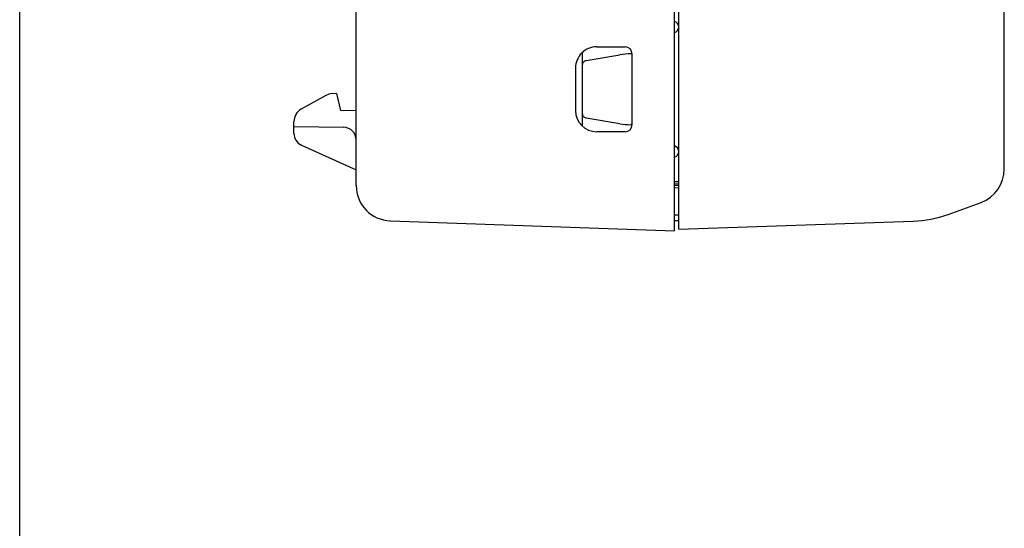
# Model space of a CAD drawing. Header units: inches. Extents: x 0 to 13.8, y 0 to 10.6.
# Tile 1 of 30: x 0 to 2.7, y 3.3 to 4.7. Entities that reach past the tile are written whole.
import ezdxf

# ---------------------------------------------------------------- set-up
doc = ezdxf.new("R2010")
doc.units = ezdxf.units.IN
doc.header["$LTSCALE"] = 0.75625
doc.header["$MEASUREMENT"] = 0
doc.layers.get('0').update_dxf_attribs({"linetype": 'CONTINUOUS'})

msp = doc.modelspace()

# ---------------------------------------------------------------- linework, layer by layer
at = {"color": 7, "linetype": 'Continuous'}
for p, q in [((0, 0), (0, 10.625)), ((1.822, 4.1242), (1.822, 6.4864)), ((1.8338, 4.1284), (1.8338, 6.4824)), ((0.9362, 4.2502), (0.9362, 6.203)), ((2.7394, 4.2958), (2.7394, 6.0936)), ((1.6055, 4.636), (1.6842, 4.636)), ((1.5661, 4.415), (1.5661, 4.6208)), ((1.5759, 4.5982), (1.6695, 4.6138)), ((1.7039, 4.6164), (1.7001, 4.6164)), ((1.7039, 4.4195), (1.7039, 4.6164)), ((1.5464, 4.577), (1.5464, 4.4589)), ((0.8518, 4.5007), (0.7831, 4.4623)), ((0.8811, 4.5061), (0.8696, 4.5057)), ((0.8811, 4.5061), (0.8929, 4.4587)), ((0.9362, 4.4579), (0.8929, 4.4587)), ((0.763, 4.3951), (0.763, 4.4279)), ((0.763, 4.4147), (0.9014, 4.4122)), ((1.6695, 4.422), (1.5759, 4.4376)), ((1.7039, 4.4195), (1.7001, 4.4195)), ((1.6842, 4.3998), (1.6055, 4.3998)), ((0.7837, 4.3628), (0.9362, 4.2935)), ((1.8247, 4.3592), (1.822, 4.3593)), ((1.8338, 4.2602), (1.822, 4.26)), ((1.8338, 4.2536), (1.822, 4.2535)), ((1.8338, 4.2497), (1.822, 4.2498)), ((1.8338, 4.2432), (1.822, 4.2433)), ((2.5828, 4.1699), (2.6746, 4.2033)), ((1.8338, 4.1675), (1.822, 4.1677)), ((1.0312, 4.1518), (1.822, 4.1242)), ((1.8338, 4.1518), (1.822, 4.152)), ((1.8338, 4.1284), (2.4861, 4.1511))]:
    msp.add_line(p, q, dxfattribs=at)
for points in [[(1.5661, 4.5866), (1.5663, 4.5887), (1.5668, 4.5907), (1.5677, 4.5925), (1.5689, 4.5942), (1.5704, 4.5957), (1.5721, 4.5968), (1.5739, 4.5977), (1.5759, 4.5982)], [(1.5759, 4.4376), (1.5739, 4.4382), (1.5721, 4.439), (1.5704, 4.4402), (1.5689, 4.4416), (1.5677, 4.4433), (1.5668, 4.4452), (1.5663, 4.4471), (1.5661, 4.4492)]]:
    msp.add_lwpolyline(points, dxfattribs=at)
for centre, radius, start, end in [((1.8181, 4.6914), 0.0157, 0, 75.4469), ((1.8181, 4.6909), 0.0157, 284.5624, 360), ((1.6055, 4.577), 0.0591, 89.9982, 180), ((1.6842, 4.6164), 0.0197, 0, 90), ((0.871, 4.4664), 0.0394, 92, 119.2488), ((0.8023, 4.4279), 0.0394, 119.2488, 180), ((1.6055, 4.4589), 0.0591, 180.0018, 270), ((0.9008, 4.3768), 0.0354, 0, 89.0006), ((1.6842, 4.4195), 0.0197, 270, 360), ((0.7984, 4.3951), 0.0354, 180, 245.556), ((1.8181, 4.345), 0.0157, 0, 75.4376), ((1.8181, 4.3444), 0.0157, 284.5531, 360), ((2.6409, 4.2958), 0.0984, 290, 360), ((1.0346, 4.2502), 0.0984, 180, 268), ((2.4751, 4.4659), 0.315, 271.9992, 290.0001)]:
    msp.add_arc(centre, radius, start, end, dxfattribs=at)
for centre, major_axis, start_param, end_param in [((1.7016, 4.4294), (-0.1327, 0.1327), -0.7816, -0.616661), ((1.7016, 4.6064), (0.1327, 0.1327), -2.524932, -2.359993)]:
    msp.add_ellipse(centre, major_axis=major_axis, ratio=0.992433, start_param=start_param, end_param=end_param, dxfattribs=at)

doc.saveas('drawing.dxf')
